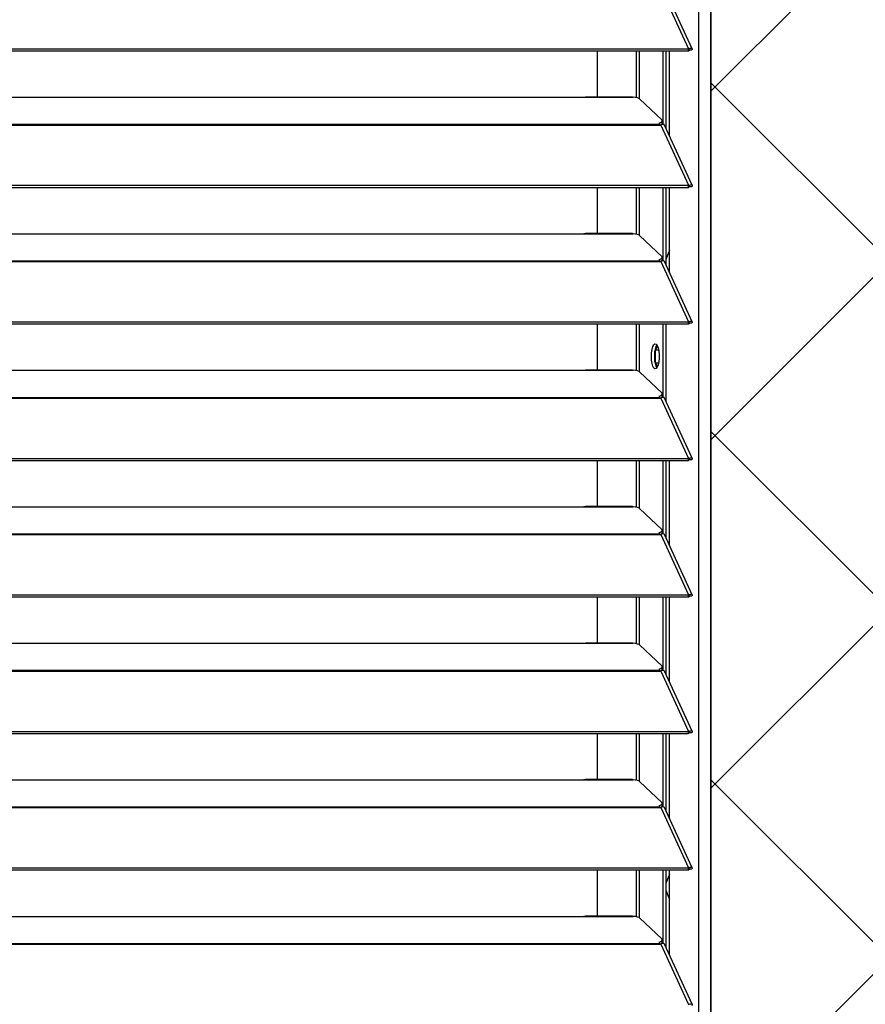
# Model space of a CAD drawing. Header units: millimetres. Extents: x 0 to 39025, y -31299 to 8400.
# Tile 123 of 256: x 16349 to 16622, y -24649 to -24332. Entities that reach past the tile are written whole.
import ezdxf

# ---------------------------------------------------------------- set-up
doc = ezdxf.new("R2010")
doc.units = ezdxf.units.MM
for name, color, linetype in [('ODMIKI funkcionalni', 253, 'Continuous'), ('ODMIKI varnostni', 252, 'Continuous'), ('SREDNJICE_IN_TOCKE', 252, 'Continuous')]:
    doc.layers.add(name, color=color, linetype=linetype)

# ---------------------------------------------------------------- blocks, each defined once
blk = doc.blocks.new('*U59')
at = {"lineweight": 25}
for points in [[(1146.1, 17.6), (1146.1, 17.6), (1146.1, 1243.27), (1146.1, 1243.27)], [(1150, 17.6), (1150, 17.6), (1150, 1242.58), (1150, 1242.58)], [(1133.89, 964.28), (1133.89, 964.28), (1142.81, 944.85), (1142.81, 944.85)], [(1143.96, 944.87), (1143.96, 944.87), (1135.06, 964.26), (1135.06, 964.26)], [(7.21, 944.85), (7.21, 944.85), (1142.79, 944.85), (1142.79, 944.85)], [(7.21, 944.2), (7.21, 944.2), (1142.79, 944.2), (1142.79, 944.2)], [(1113.49, 929.32), (1113.49, 929.32), (1113.49, 944.2), (1113.49, 944.2)], [(1126.04, 929.08), (1126.04, 929.08), (1126.04, 944.2), (1126.04, 944.2)], [(1126.99, 928.73), (1126.99, 928.73), (1126.99, 944.2), (1126.99, 944.2)], [(1134.67, 920.51), (1134.67, 920.51), (1134.67, 944.2), (1134.67, 944.2)], [(1135.61, 919.08), (1135.61, 919.08), (1135.61, 944.2), (1135.61, 944.2)], [(1136.71, 916.69), (1136.71, 916.69), (1136.71, 944.2), (1136.71, 944.2)], [(1142.81, 944.85), (1142.81, 944.85), (1142.79, 944.85), (1142.79, 944.85)], [(1142.79, 944.2), (1142.79, 944.2), (1142.79, 944.85), (1142.79, 944.85)], [(1142.81, 944.2), (1142.81, 944.2), (1142.79, 944.2), (1142.79, 944.2)], [(1142.81, 944.2), (1142.81, 944.2), (1142.81, 944.85), (1142.81, 944.85)], [(1143.19, 944.51), (1143.19, 944.51), (1143.13, 944.48), (1143.13, 944.48)], [(1143.13, 944.48), (1143.13, 944.48), (1143.89, 944.48), (1143.89, 944.48)], [(840, 929.24), (840, 929.24), (1108, 929.24), (1108, 929.24)], [(1108, 929.24), (1108, 929.24), (1125, 929.24), (1125, 929.24)], [(1124.76, 929.32), (1124.76, 929.32), (1109.66, 929.32), (1109.66, 929.32)], [(1127.16, 928.62), (1127.16, 928.62), (1134.16, 921.93), (1134.16, 921.93)], [(16.21, 920.53), (16.21, 920.53), (1133.33, 920.53), (1133.33, 920.53)], [(16.21, 920.31), (16.21, 920.31), (1133.33, 920.31), (1133.33, 920.31)], [(1133.33, 920.96), (1133.33, 920.96), (1133.33, 920.53), (1133.33, 920.53)], [(1133.33, 920.31), (1133.33, 920.31), (1133.89, 920.31), (1133.89, 920.31)], [(1133.81, 920.31), (1133.81, 920.31), (1133.77, 920.35), (1133.77, 920.35)], [(1133.89, 920.31), (1133.89, 920.31), (1142.81, 900.89), (1142.81, 900.89)], [(1133.89, 920.31), (1133.89, 920.31), (1133.89, 920.31), (1133.89, 920.31)], [(1133.89, 920.31), (1133.89, 920.31), (1133.89, 920.31), (1133.89, 920.31)], [(1134.39, 920.48), (1134.39, 920.48), (1134.22, 920.66), (1134.22, 920.66)], [(1134.3, 920.88), (1134.3, 920.88), (1134.3, 921.65), (1134.3, 921.65)], [(1143.96, 900.9), (1143.96, 900.9), (1135.06, 920.3), (1135.06, 920.3)], [(7.21, 900.88), (7.21, 900.88), (1142.79, 900.88), (1142.79, 900.88)], [(1142.81, 900.89), (1142.81, 900.89), (1142.79, 900.88), (1142.79, 900.88)], [(1142.79, 900.23), (1142.79, 900.23), (1142.79, 900.88), (1142.79, 900.88)], [(1142.81, 900.23), (1142.81, 900.23), (1142.81, 900.89), (1142.81, 900.89)], [(7.21, 900.23), (7.21, 900.23), (1142.79, 900.23), (1142.79, 900.23)], [(1113.49, 885.34), (1113.49, 885.34), (1113.49, 900.23), (1113.49, 900.23)], [(1126.04, 885.11), (1126.04, 885.11), (1126.04, 900.23), (1126.04, 900.23)], [(1126.99, 884.76), (1126.99, 884.76), (1126.99, 900.23), (1126.99, 900.23)], [(1134.67, 876.53), (1134.67, 876.53), (1134.67, 900.23), (1134.67, 900.23)], [(1135.61, 875.1), (1135.61, 875.1), (1135.61, 900.23), (1135.61, 900.23)], [(1136.71, 872.72), (1136.71, 872.72), (1136.71, 900.23), (1136.71, 900.23)], [(1142.81, 900.23), (1142.81, 900.23), (1142.79, 900.23), (1142.79, 900.23)], [(1143.19, 900.54), (1143.19, 900.54), (1143.13, 900.52), (1143.13, 900.52)], [(1143.13, 900.52), (1143.13, 900.52), (1143.89, 900.51), (1143.89, 900.51)], [(840, 885.26), (840, 885.26), (1108, 885.26), (1108, 885.26)], [(1108, 885.26), (1108, 885.26), (1125, 885.26), (1125, 885.26)], [(1124.76, 885.34), (1124.76, 885.34), (1109.66, 885.34), (1109.66, 885.34)], [(1127.16, 884.65), (1127.16, 884.65), (1134.16, 877.96), (1134.16, 877.96)], [(16.21, 876.55), (16.21, 876.55), (1133.33, 876.55), (1133.33, 876.55)], [(16.21, 876.33), (16.21, 876.33), (1133.33, 876.33), (1133.33, 876.33)], [(1133.33, 876.99), (1133.33, 876.99), (1133.33, 876.55), (1133.33, 876.55)], [(1133.33, 876.33), (1133.33, 876.33), (1133.89, 876.33), (1133.89, 876.33)], [(1133.81, 876.33), (1133.81, 876.33), (1133.77, 876.38), (1133.77, 876.38)], [(1133.89, 876.33), (1133.89, 876.33), (1142.81, 856.91), (1142.81, 856.91)], [(1133.89, 876.33), (1133.89, 876.33), (1133.89, 876.33), (1133.89, 876.33)], [(1133.89, 876.33), (1133.89, 876.33), (1133.89, 876.33), (1133.89, 876.33)], [(1134.39, 876.5), (1134.39, 876.5), (1134.22, 876.68), (1134.22, 876.68)], [(1134.3, 876.91), (1134.3, 876.91), (1134.3, 877.67), (1134.3, 877.67)], [(1143.96, 856.93), (1143.96, 856.93), (1135.06, 876.32), (1135.06, 876.32)], [(7.21, 856.9), (7.21, 856.9), (1142.79, 856.9), (1142.79, 856.9)], [(1142.81, 856.91), (1142.81, 856.91), (1142.79, 856.9), (1142.79, 856.9)], [(1142.79, 856.25), (1142.79, 856.25), (1142.79, 856.9), (1142.79, 856.9)], [(1142.81, 856.25), (1142.81, 856.25), (1142.81, 856.91), (1142.81, 856.91)], [(1143.19, 856.56), (1143.19, 856.56), (1143.13, 856.54), (1143.13, 856.54)], [(1143.13, 856.54), (1143.13, 856.54), (1143.89, 856.53), (1143.89, 856.53)], [(7.21, 856.25), (7.21, 856.25), (1142.79, 856.25), (1142.79, 856.25)], [(1113.49, 841.37), (1113.49, 841.37), (1113.49, 856.25), (1113.49, 856.25)], [(1126.04, 841.14), (1126.04, 841.14), (1126.04, 856.25), (1126.04, 856.25)], [(1126.99, 840.78), (1126.99, 840.78), (1126.99, 856.25), (1126.99, 856.25)], [(1134.67, 832.56), (1134.67, 832.56), (1134.67, 856.25), (1134.67, 856.25)], [(1135.61, 831.13), (1135.61, 831.13), (1135.61, 856.25), (1135.61, 856.25)], [(1142.81, 856.25), (1142.81, 856.25), (1142.79, 856.25), (1142.79, 856.25)], [(1131.92, 843.97), (1131.92, 843.97), (1131.92, 847.57), (1131.92, 847.57)], [(1132.2, 847.86), (1132.2, 847.86), (1132.81, 849.01), (1132.81, 849.01)], [(1132.2, 843.68), (1132.2, 843.68), (1132.2, 847.86), (1132.2, 847.86)], [(1132.2, 847.86), (1132.2, 847.86), (1133.13, 847.86), (1133.13, 847.86)], [(840, 841.29), (840, 841.29), (1108, 841.29), (1108, 841.29)], [(1108, 841.29), (1108, 841.29), (1125, 841.29), (1125, 841.29)], [(1124.76, 841.37), (1124.76, 841.37), (1109.66, 841.37), (1109.66, 841.37)], [(1127.16, 840.67), (1127.16, 840.67), (1134.16, 833.99), (1134.16, 833.99)], [(1132.81, 842.54), (1132.81, 842.54), (1132.2, 843.68), (1132.2, 843.68)], [(1132.2, 843.68), (1132.2, 843.68), (1133.13, 843.68), (1133.13, 843.68)], [(16.21, 832.58), (16.21, 832.58), (1133.33, 832.58), (1133.33, 832.58)], [(16.21, 832.36), (16.21, 832.36), (1133.33, 832.36), (1133.33, 832.36)], [(1133.33, 833.01), (1133.33, 833.01), (1133.33, 832.58), (1133.33, 832.58)], [(1133.33, 832.36), (1133.33, 832.36), (1133.89, 832.36), (1133.89, 832.36)], [(1133.81, 832.36), (1133.81, 832.36), (1133.77, 832.4), (1133.77, 832.4)], [(1133.89, 832.37), (1133.89, 832.37), (1133.89, 832.36), (1133.89, 832.36)], [(1133.89, 832.36), (1133.89, 832.36), (1133.89, 832.37), (1133.89, 832.37)], [(1133.89, 832.36), (1133.89, 832.36), (1142.81, 812.93), (1142.81, 812.93)], [(1134.39, 832.53), (1134.39, 832.53), (1134.22, 832.71), (1134.22, 832.71)], [(1134.3, 832.93), (1134.3, 832.93), (1134.3, 833.7), (1134.3, 833.7)], [(1143.96, 812.96), (1143.96, 812.96), (1135.06, 832.34), (1135.06, 832.34)], [(7.21, 812.93), (7.21, 812.93), (1142.79, 812.93), (1142.79, 812.93)], [(7.21, 812.28), (7.21, 812.28), (1142.79, 812.28), (1142.79, 812.28)], [(1113.49, 797.4), (1113.49, 797.4), (1113.49, 812.28), (1113.49, 812.28)], [(1126.04, 797.16), (1126.04, 797.16), (1126.04, 812.28), (1126.04, 812.28)], [(1126.99, 796.81), (1126.99, 796.81), (1126.99, 812.28), (1126.99, 812.28)], [(1134.67, 788.59), (1134.67, 788.59), (1134.67, 812.28), (1134.67, 812.28)], [(1135.61, 787.16), (1135.61, 787.16), (1135.61, 812.28), (1135.61, 812.28)], [(1136.71, 784.77), (1136.71, 784.77), (1136.71, 812.28), (1136.71, 812.28)], [(1142.81, 812.93), (1142.81, 812.93), (1142.79, 812.93), (1142.79, 812.93)], [(1142.79, 812.28), (1142.79, 812.28), (1142.79, 812.93), (1142.79, 812.93)], [(1142.81, 812.28), (1142.81, 812.28), (1142.79, 812.28), (1142.79, 812.28)], [(1142.81, 812.28), (1142.81, 812.28), (1142.81, 812.93), (1142.81, 812.93)], [(1143.19, 812.59), (1143.19, 812.59), (1143.13, 812.57), (1143.13, 812.57)], [(1143.13, 812.57), (1143.13, 812.57), (1143.89, 812.56), (1143.89, 812.56)], [(840, 797.32), (840, 797.32), (1108, 797.32), (1108, 797.32)], [(1108, 797.32), (1108, 797.32), (1125, 797.32), (1125, 797.32)], [(1124.76, 797.4), (1124.76, 797.4), (1109.66, 797.4), (1109.66, 797.4)], [(1127.16, 796.7), (1127.16, 796.7), (1134.16, 790.01), (1134.16, 790.01)], [(16.21, 788.61), (16.21, 788.61), (1133.33, 788.61), (1133.33, 788.61)], [(16.21, 788.38), (16.21, 788.38), (1133.33, 788.38), (1133.33, 788.38)], [(1133.33, 789.04), (1133.33, 789.04), (1133.33, 788.61), (1133.33, 788.61)], [(1133.33, 788.38), (1133.33, 788.38), (1133.89, 788.38), (1133.89, 788.38)], [(1133.81, 788.38), (1133.81, 788.38), (1133.77, 788.43), (1133.77, 788.43)], [(1133.89, 788.39), (1133.89, 788.39), (1133.89, 788.38), (1133.89, 788.38)], [(1133.89, 788.38), (1133.89, 788.38), (1133.89, 788.39), (1133.89, 788.39)], [(1133.89, 788.38), (1133.89, 788.38), (1142.81, 768.96), (1142.81, 768.96)], [(1134.39, 788.56), (1134.39, 788.56), (1134.22, 788.73), (1134.22, 788.73)], [(1134.3, 788.96), (1134.3, 788.96), (1134.3, 789.72), (1134.3, 789.72)], [(1143.96, 768.98), (1143.96, 768.98), (1135.06, 788.37), (1135.06, 788.37)], [(7.21, 768.96), (7.21, 768.96), (1142.79, 768.96), (1142.79, 768.96)], [(7.21, 768.31), (7.21, 768.31), (1142.79, 768.31), (1142.79, 768.31)], [(1113.49, 753.42), (1113.49, 753.42), (1113.49, 768.31), (1113.49, 768.31)], [(1126.04, 753.19), (1126.04, 753.19), (1126.04, 768.31), (1126.04, 768.31)], [(1126.99, 752.84), (1126.99, 752.84), (1126.99, 768.31), (1126.99, 768.31)], [(1134.67, 744.61), (1134.67, 744.61), (1134.67, 768.31), (1134.67, 768.31)], [(1135.61, 743.18), (1135.61, 743.18), (1135.61, 768.31), (1135.61, 768.31)], [(1136.71, 740.79), (1136.71, 740.79), (1136.71, 768.31), (1136.71, 768.31)], [(1142.81, 768.96), (1142.81, 768.96), (1142.79, 768.96), (1142.79, 768.96)], [(1142.79, 768.31), (1142.79, 768.31), (1142.79, 768.96), (1142.79, 768.96)], [(1142.81, 768.31), (1142.81, 768.31), (1142.79, 768.31), (1142.79, 768.31)], [(1142.81, 768.31), (1142.81, 768.31), (1142.81, 768.96), (1142.81, 768.96)], [(1143.19, 768.61), (1143.19, 768.61), (1143.13, 768.59), (1143.13, 768.59)], [(1143.13, 768.59), (1143.13, 768.59), (1143.89, 768.59), (1143.89, 768.59)], [(840, 753.34), (840, 753.34), (1108, 753.34), (1108, 753.34)], [(1108, 753.34), (1108, 753.34), (1125, 753.34), (1125, 753.34)], [(1124.76, 753.42), (1124.76, 753.42), (1109.66, 753.42), (1109.66, 753.42)], [(1127.16, 752.73), (1127.16, 752.73), (1134.16, 746.04), (1134.16, 746.04)], [(1134.3, 744.99), (1134.3, 744.99), (1134.3, 745.75), (1134.3, 745.75)], [(16.21, 744.64), (16.21, 744.64), (1133.33, 744.64), (1133.33, 744.64)], [(16.21, 744.42), (16.21, 744.42), (1133.33, 744.42), (1133.33, 744.42)], [(1133.33, 745.07), (1133.33, 745.07), (1133.33, 744.64), (1133.33, 744.64)], [(1133.33, 744.42), (1133.33, 744.42), (1133.89, 744.42), (1133.89, 744.42)], [(1133.81, 744.42), (1133.81, 744.42), (1133.77, 744.46), (1133.77, 744.46)], [(1133.89, 744.42), (1133.89, 744.42), (1142.81, 724.98), (1142.81, 724.98)], [(1133.89, 744.42), (1133.89, 744.42), (1133.89, 744.42), (1133.89, 744.42)], [(1133.89, 744.42), (1133.89, 744.42), (1133.89, 744.42), (1133.89, 744.42)], [(1134.39, 744.59), (1134.39, 744.59), (1134.22, 744.76), (1134.22, 744.76)], [(1143.96, 725.01), (1143.96, 725.01), (1135.06, 744.39), (1135.06, 744.39)], [(7.21, 724.98), (7.21, 724.98), (1142.79, 724.98), (1142.79, 724.98)], [(7.21, 724.33), (7.21, 724.33), (1142.79, 724.33), (1142.79, 724.33)], [(1113.49, 709.45), (1113.49, 709.45), (1113.49, 724.33), (1113.49, 724.33)], [(1126.04, 709.21), (1126.04, 709.21), (1126.04, 724.33), (1126.04, 724.33)], [(1126.99, 708.87), (1126.99, 708.87), (1126.99, 724.33), (1126.99, 724.33)], [(1134.67, 700.64), (1134.67, 700.64), (1134.67, 724.33), (1134.67, 724.33)], [(1135.61, 699.21), (1135.61, 699.21), (1135.61, 724.33), (1135.61, 724.33)], [(1136.71, 696.82), (1136.71, 696.82), (1136.71, 724.33), (1136.71, 724.33)], [(1142.81, 724.98), (1142.81, 724.98), (1142.79, 724.98), (1142.79, 724.98)], [(1142.79, 724.33), (1142.79, 724.33), (1142.79, 724.98), (1142.79, 724.98)], [(1142.81, 724.33), (1142.81, 724.33), (1142.79, 724.33), (1142.79, 724.33)], [(1142.81, 724.33), (1142.81, 724.33), (1142.81, 724.98), (1142.81, 724.98)], [(1143.19, 724.64), (1143.19, 724.64), (1143.13, 724.62), (1143.13, 724.62)], [(1143.13, 724.62), (1143.13, 724.62), (1143.89, 724.62), (1143.89, 724.62)], [(840, 709.37), (840, 709.37), (1108, 709.37), (1108, 709.37)], [(1108, 709.37), (1108, 709.37), (1125, 709.37), (1125, 709.37)], [(1124.76, 709.45), (1124.76, 709.45), (1109.66, 709.45), (1109.66, 709.45)], [(1127.16, 708.75), (1127.16, 708.75), (1134.16, 702.06), (1134.16, 702.06)], [(1133.33, 701.09), (1133.33, 701.09), (1133.33, 700.66), (1133.33, 700.66)], [(1134.3, 701.01), (1134.3, 701.01), (1134.3, 701.78), (1134.3, 701.78)], [(16.21, 700.66), (16.21, 700.66), (1133.33, 700.66), (1133.33, 700.66)], [(16.21, 700.44), (16.21, 700.44), (1133.33, 700.44), (1133.33, 700.44)], [(1133.33, 700.44), (1133.33, 700.44), (1133.89, 700.44), (1133.89, 700.44)], [(1133.81, 700.44), (1133.81, 700.44), (1133.77, 700.48), (1133.77, 700.48)], [(1133.89, 700.44), (1133.89, 700.44), (1142.81, 681.02), (1142.81, 681.02)], [(1133.89, 700.44), (1133.89, 700.44), (1133.89, 700.44), (1133.89, 700.44)], [(1133.89, 700.44), (1133.89, 700.44), (1133.89, 700.44), (1133.89, 700.44)], [(1134.39, 700.61), (1134.39, 700.61), (1134.22, 700.79), (1134.22, 700.79)], [(1143.96, 681.04), (1143.96, 681.04), (1135.06, 700.43), (1135.06, 700.43)], [(7.21, 681.01), (7.21, 681.01), (1142.79, 681.01), (1142.79, 681.01)], [(7.21, 680.36), (7.21, 680.36), (1142.79, 680.36), (1142.79, 680.36)], [(1113.49, 665.48), (1113.49, 665.48), (1113.49, 680.36), (1113.49, 680.36)], [(1126.04, 665.24), (1126.04, 665.24), (1126.04, 680.36), (1126.04, 680.36)], [(1126.99, 664.89), (1126.99, 664.89), (1126.99, 680.36), (1126.99, 680.36)], [(1134.67, 656.66), (1134.67, 656.66), (1134.67, 680.36), (1134.67, 680.36)], [(1135.61, 655.24), (1135.61, 655.24), (1135.61, 680.36), (1135.61, 680.36)], [(1136.71, 652.85), (1136.71, 652.85), (1136.71, 680.36), (1136.71, 680.36)], [(1142.81, 681.02), (1142.81, 681.02), (1142.79, 681.01), (1142.79, 681.01)], [(1142.79, 680.36), (1142.79, 680.36), (1142.79, 681.01), (1142.79, 681.01)], [(1142.81, 680.36), (1142.81, 680.36), (1142.79, 680.36), (1142.79, 680.36)], [(1142.81, 680.36), (1142.81, 680.36), (1142.81, 681.02), (1142.81, 681.02)], [(1143.19, 680.67), (1143.19, 680.67), (1143.13, 680.65), (1143.13, 680.65)], [(1143.13, 680.65), (1143.13, 680.65), (1143.89, 680.64), (1143.89, 680.64)], [(840, 665.39), (840, 665.39), (1108, 665.39), (1108, 665.39)], [(1108, 665.39), (1108, 665.39), (1125, 665.39), (1125, 665.39)], [(1124.76, 665.48), (1124.76, 665.48), (1109.66, 665.48), (1109.66, 665.48)], [(1127.16, 664.78), (1127.16, 664.78), (1134.16, 658.09), (1134.16, 658.09)], [(16.21, 656.68), (16.21, 656.68), (1133.33, 656.68), (1133.33, 656.68)], [(1133.33, 657.12), (1133.33, 657.12), (1133.33, 656.68), (1133.33, 656.68)], [(1134.39, 656.64), (1134.39, 656.64), (1134.22, 656.81), (1134.22, 656.81)], [(1134.3, 657.04), (1134.3, 657.04), (1134.3, 657.81), (1134.3, 657.81)], [(16.21, 656.46), (16.21, 656.46), (1133.33, 656.46), (1133.33, 656.46)], [(1133.33, 656.46), (1133.33, 656.46), (1133.89, 656.46), (1133.89, 656.46)], [(1133.81, 656.46), (1133.81, 656.46), (1133.77, 656.51), (1133.77, 656.51)], [(1133.89, 656.46), (1133.89, 656.46), (1142.81, 637.04), (1142.81, 637.04)], [(1133.89, 656.46), (1133.89, 656.46), (1133.89, 656.46), (1133.89, 656.46)], [(1133.89, 656.46), (1133.89, 656.46), (1133.89, 656.46), (1133.89, 656.46)], [(1143.96, 637.06), (1143.96, 637.06), (1135.06, 656.45), (1135.06, 656.45)]]:
    blk.add_open_spline(points, degree=3, dxfattribs=at)
for points, knots in [([(1142.81, 944.85), (1142.81, 944.85), (1143.3, 945.06), (1143.3, 945.06), (1143.3, 945.06), (1143.71, 945.07), (1143.71, 945.07), (1143.71, 945.07), (1143.95, 944.9), (1143.95, 944.9), (1143.95, 944.9), (1143.97, 944.63), (1143.97, 944.63), (1143.97, 944.63), (1143.89, 944.48), (1143.89, 944.48)], [0, 0, 0, 0, 1, 1, 1, 2, 2, 2, 3, 3, 3, 4, 4, 4, 5, 5, 5, 5]), ([(1142.81, 944.2), (1142.81, 944.2), (1143.06, 944.46), (1143.06, 944.46), (1143.06, 944.46), (1143.22, 944.54), (1143.22, 944.54), (1143.22, 944.54), (1143.21, 944.53), (1143.21, 944.53)], [0, 0, 0, 0, 1, 1, 1, 2, 2, 2, 3, 3, 3, 3]), ([(1108, 929.24), (1108, 929.24), (1109.12, 929.29), (1109.12, 929.29), (1109.12, 929.29), (1109.66, 929.29), (1109.66, 929.29)], [0, 0, 0, 0, 1, 1, 1, 2, 2, 2, 2]), ([(1124.76, 929.29), (1124.76, 929.29), (1124.88, 929.29), (1124.88, 929.29), (1124.88, 929.29), (1124.96, 929.27), (1124.96, 929.27), (1124.96, 929.27), (1125, 929.24), (1125, 929.24)], [0, 0, 0, 0, 1, 1, 1, 2, 2, 2, 3, 3, 3, 3]), ([(1127.16, 928.62), (1127.16, 928.62), (1126.84, 928.83), (1126.84, 928.83), (1126.84, 928.83), (1126.34, 929.02), (1126.34, 929.02), (1126.34, 929.02), (1125.71, 929.15), (1125.71, 929.15), (1125.71, 929.15), (1125, 929.24), (1125, 929.24)], [0, 0, 0, 0, 1, 1, 1, 2, 2, 2, 3, 3, 3, 4, 4, 4, 4]), ([(1133.33, 920.96), (1133.33, 920.96), (1133.63, 921.05), (1133.63, 921.05), (1133.63, 921.05), (1133.88, 921.17), (1133.88, 921.17), (1133.88, 921.17), (1134.07, 921.29), (1134.07, 921.29), (1134.07, 921.29), (1134.21, 921.41), (1134.21, 921.41), (1134.21, 921.41), (1134.29, 921.54), (1134.29, 921.54), (1134.29, 921.54), (1134.3, 921.67), (1134.3, 921.67), (1134.3, 921.67), (1134.26, 921.81), (1134.26, 921.81), (1134.26, 921.81), (1134.16, 921.93), (1134.16, 921.93)], [0, 0, 0, 0, 1, 1, 1, 2, 2, 2, 3, 3, 3, 4, 4, 4, 5, 5, 5, 6, 6, 6, 7, 7, 7, 8, 8, 8, 8]), ([(1133.33, 920.53), (1133.33, 920.53), (1133.33, 920.51), (1133.33, 920.51), (1133.33, 920.51), (1133.33, 920.49), (1133.33, 920.49), (1133.33, 920.49), (1133.33, 920.46), (1133.33, 920.46), (1133.33, 920.46), (1133.33, 920.44), (1133.33, 920.44), (1133.33, 920.44), (1133.33, 920.41), (1133.33, 920.41), (1133.33, 920.41), (1133.33, 920.37), (1133.33, 920.37), (1133.33, 920.37), (1133.33, 920.34), (1133.33, 920.34), (1133.33, 920.34), (1133.33, 920.31), (1133.33, 920.31)], [0, 0, 0, 0, 1, 1, 1, 2, 2, 2, 3, 3, 3, 4, 4, 4, 5, 5, 5, 6, 6, 6, 7, 7, 7, 8, 8, 8, 8]), ([(1134.3, 920.88), (1134.3, 920.88), (1134.29, 920.78), (1134.29, 920.78), (1134.29, 920.78), (1134.21, 920.64), (1134.21, 920.64), (1134.21, 920.64), (1134.07, 920.52), (1134.07, 920.52), (1134.07, 920.52), (1133.88, 920.4), (1133.88, 920.4), (1133.88, 920.4), (1133.67, 920.31), (1133.67, 920.31)], [0, 0, 0, 0, 1, 1, 1, 2, 2, 2, 3, 3, 3, 4, 4, 4, 5, 5, 5, 5]), ([(1135.04, 920.28), (1135.04, 920.28), (1134.95, 920.42), (1134.95, 920.42), (1134.95, 920.42), (1134.62, 920.52), (1134.62, 920.52), (1134.62, 920.52), (1134.17, 920.44), (1134.17, 920.44), (1134.17, 920.44), (1133.89, 920.31), (1133.89, 920.31)], [0, 0, 0, 0, 1, 1, 1, 2, 2, 2, 3, 3, 3, 4, 4, 4, 4]), ([(1142.81, 900.89), (1142.81, 900.89), (1143.3, 901.08), (1143.3, 901.08), (1143.3, 901.08), (1143.71, 901.09), (1143.71, 901.09), (1143.71, 901.09), (1143.95, 900.93), (1143.95, 900.93), (1143.95, 900.93), (1143.97, 900.66), (1143.97, 900.66), (1143.97, 900.66), (1143.89, 900.51), (1143.89, 900.51)], [0, 0, 0, 0, 1, 1, 1, 2, 2, 2, 3, 3, 3, 4, 4, 4, 5, 5, 5, 5]), ([(1142.81, 900.23), (1142.81, 900.23), (1143.06, 900.48), (1143.06, 900.48), (1143.06, 900.48), (1143.22, 900.57), (1143.22, 900.57), (1143.22, 900.57), (1143.21, 900.56), (1143.21, 900.56)], [0, 0, 0, 0, 1, 1, 1, 2, 2, 2, 3, 3, 3, 3]), ([(1108, 885.26), (1108, 885.26), (1109.12, 885.32), (1109.12, 885.32), (1109.12, 885.32), (1109.66, 885.32), (1109.66, 885.32)], [0, 0, 0, 0, 1, 1, 1, 2, 2, 2, 2]), ([(1124.76, 885.32), (1124.76, 885.32), (1124.88, 885.33), (1124.88, 885.33), (1124.88, 885.33), (1124.96, 885.29), (1124.96, 885.29), (1124.96, 885.29), (1125, 885.26), (1125, 885.26)], [0, 0, 0, 0, 1, 1, 1, 2, 2, 2, 3, 3, 3, 3]), ([(1127.16, 884.65), (1127.16, 884.65), (1126.84, 884.86), (1126.84, 884.86), (1126.84, 884.86), (1126.34, 885.04), (1126.34, 885.04), (1126.34, 885.04), (1125.71, 885.18), (1125.71, 885.18), (1125.71, 885.18), (1125, 885.26), (1125, 885.26)], [0, 0, 0, 0, 1, 1, 1, 2, 2, 2, 3, 3, 3, 4, 4, 4, 4]), ([(1136.71, 879.87), (1136.71, 879.87), (1136.19, 878.97), (1136.19, 878.97), (1136.19, 878.97), (1135.68, 877.48), (1135.68, 877.48), (1135.68, 877.48), (1135.61, 877.19), (1135.61, 877.19)], [0, 0, 0, 0, 1, 1, 1, 2, 2, 2, 3, 3, 3, 3]), ([(1133.33, 876.99), (1133.33, 876.99), (1133.63, 877.09), (1133.63, 877.09), (1133.63, 877.09), (1133.88, 877.19), (1133.88, 877.19), (1133.88, 877.19), (1134.07, 877.31), (1134.07, 877.31), (1134.07, 877.31), (1134.21, 877.43), (1134.21, 877.43), (1134.21, 877.43), (1134.29, 877.57), (1134.29, 877.57), (1134.29, 877.57), (1134.3, 877.7), (1134.3, 877.7), (1134.3, 877.7), (1134.26, 877.83), (1134.26, 877.83), (1134.26, 877.83), (1134.16, 877.96), (1134.16, 877.96)], [0, 0, 0, 0, 1, 1, 1, 2, 2, 2, 3, 3, 3, 4, 4, 4, 5, 5, 5, 6, 6, 6, 7, 7, 7, 8, 8, 8, 8]), ([(1133.33, 876.55), (1133.33, 876.55), (1133.33, 876.53), (1133.33, 876.53), (1133.33, 876.53), (1133.33, 876.51), (1133.33, 876.51), (1133.33, 876.51), (1133.33, 876.49), (1133.33, 876.49), (1133.33, 876.49), (1133.33, 876.46), (1133.33, 876.46), (1133.33, 876.46), (1133.33, 876.43), (1133.33, 876.43), (1133.33, 876.43), (1133.33, 876.41), (1133.33, 876.41), (1133.33, 876.41), (1133.33, 876.37), (1133.33, 876.37), (1133.33, 876.37), (1133.33, 876.33), (1133.33, 876.33)], [0, 0, 0, 0, 1, 1, 1, 2, 2, 2, 3, 3, 3, 4, 4, 4, 5, 5, 5, 6, 6, 6, 7, 7, 7, 8, 8, 8, 8]), ([(1134.3, 876.91), (1134.3, 876.91), (1134.29, 876.8), (1134.29, 876.8), (1134.29, 876.8), (1134.21, 876.67), (1134.21, 876.67), (1134.21, 876.67), (1134.07, 876.55), (1134.07, 876.55), (1134.07, 876.55), (1133.88, 876.43), (1133.88, 876.43), (1133.88, 876.43), (1133.67, 876.33), (1133.67, 876.33)], [0, 0, 0, 0, 1, 1, 1, 2, 2, 2, 3, 3, 3, 4, 4, 4, 5, 5, 5, 5]), ([(1135.04, 876.31), (1135.04, 876.31), (1134.95, 876.45), (1134.95, 876.45), (1134.95, 876.45), (1134.62, 876.55), (1134.62, 876.55), (1134.62, 876.55), (1134.17, 876.47), (1134.17, 876.47), (1134.17, 876.47), (1133.89, 876.33), (1133.89, 876.33)], [0, 0, 0, 0, 1, 1, 1, 2, 2, 2, 3, 3, 3, 4, 4, 4, 4]), ([(1142.81, 856.91), (1142.81, 856.91), (1143.3, 857.11), (1143.3, 857.11), (1143.3, 857.11), (1143.71, 857.12), (1143.71, 857.12), (1143.71, 857.12), (1143.95, 856.95), (1143.95, 856.95), (1143.95, 856.95), (1143.97, 856.68), (1143.97, 856.68), (1143.97, 856.68), (1143.89, 856.53), (1143.89, 856.53)], [0, 0, 0, 0, 1, 1, 1, 2, 2, 2, 3, 3, 3, 4, 4, 4, 5, 5, 5, 5]), ([(1142.81, 856.25), (1142.81, 856.25), (1143.06, 856.51), (1143.06, 856.51), (1143.06, 856.51), (1143.22, 856.59), (1143.22, 856.59), (1143.22, 856.59), (1143.21, 856.58), (1143.21, 856.58)], [0, 0, 0, 0, 1, 1, 1, 2, 2, 2, 3, 3, 3, 3]), ([(1130.84, 845.77), (1130.84, 845.77), (1130.89, 844.58), (1130.89, 844.58), (1130.89, 844.58), (1131.06, 843.51), (1131.06, 843.51), (1131.06, 843.51), (1131.31, 842.63), (1131.31, 842.63), (1131.31, 842.63), (1131.63, 842.02), (1131.63, 842.02), (1131.63, 842.02), (1131.99, 841.76), (1131.99, 841.76), (1131.99, 841.76), (1132.35, 841.85), (1132.35, 841.85), (1132.35, 841.85), (1132.69, 842.29), (1132.69, 842.29), (1132.69, 842.29), (1132.98, 843.04), (1132.98, 843.04), (1132.98, 843.04), (1133.19, 844.02), (1133.19, 844.02), (1133.19, 844.02), (1133.3, 845.17), (1133.3, 845.17), (1133.3, 845.17), (1133.3, 846.37), (1133.3, 846.37), (1133.3, 846.37), (1133.19, 847.51), (1133.19, 847.51), (1133.19, 847.51), (1132.98, 848.51), (1132.98, 848.51), (1132.98, 848.51), (1132.69, 849.25), (1132.69, 849.25), (1132.69, 849.25), (1132.35, 849.69), (1132.35, 849.69), (1132.35, 849.69), (1131.99, 849.78), (1131.99, 849.78), (1131.99, 849.78), (1131.63, 849.51), (1131.63, 849.51), (1131.63, 849.51), (1131.31, 848.91), (1131.31, 848.91), (1131.31, 848.91), (1131.06, 848.03), (1131.06, 848.03), (1131.06, 848.03), (1130.89, 846.95), (1130.89, 846.95), (1130.89, 846.95), (1130.84, 845.77), (1130.84, 845.77)], [0, 0, 0, 0, 1, 1, 1, 2, 2, 2, 3, 3, 3, 4, 4, 4, 5, 5, 5, 6, 6, 6, 7, 7, 7, 8, 8, 8, 9, 9, 9, 10, 10, 10, 11, 11, 11, 12, 12, 12, 13, 13, 13, 14, 14, 14, 15, 15, 15, 16, 16, 16, 17, 17, 17, 18, 18, 18, 19, 19, 19, 20, 20, 20, 21, 21, 21, 21]), ([(1132.55, 849.48), (1132.55, 849.48), (1132.26, 848.91), (1132.26, 848.91), (1132.26, 848.91), (1132.01, 848.03), (1132.01, 848.03), (1132.01, 848.03), (1131.85, 846.95), (1131.85, 846.95), (1131.85, 846.95), (1131.79, 845.77), (1131.79, 845.77)], [0, 0, 0, 0, 1, 1, 1, 2, 2, 2, 3, 3, 3, 4, 4, 4, 4]), ([(1131.79, 845.77), (1131.79, 845.77), (1131.85, 844.58), (1131.85, 844.58), (1131.85, 844.58), (1132.01, 843.51), (1132.01, 843.51), (1132.01, 843.51), (1132.26, 842.63), (1132.26, 842.63), (1132.26, 842.63), (1132.55, 842.06), (1132.55, 842.06)], [0, 0, 0, 0, 1, 1, 1, 2, 2, 2, 3, 3, 3, 4, 4, 4, 4]), ([(1108, 841.29), (1108, 841.29), (1109.12, 841.34), (1109.12, 841.34), (1109.12, 841.34), (1109.66, 841.34), (1109.66, 841.34)], [0, 0, 0, 0, 1, 1, 1, 2, 2, 2, 2]), ([(1124.76, 841.34), (1124.76, 841.34), (1124.88, 841.35), (1124.88, 841.35), (1124.88, 841.35), (1124.96, 841.32), (1124.96, 841.32), (1124.96, 841.32), (1125, 841.29), (1125, 841.29)], [0, 0, 0, 0, 1, 1, 1, 2, 2, 2, 3, 3, 3, 3]), ([(1127.16, 840.67), (1127.16, 840.67), (1126.84, 840.89), (1126.84, 840.89), (1126.84, 840.89), (1126.34, 841.07), (1126.34, 841.07), (1126.34, 841.07), (1125.71, 841.21), (1125.71, 841.21), (1125.71, 841.21), (1125, 841.29), (1125, 841.29)], [0, 0, 0, 0, 1, 1, 1, 2, 2, 2, 3, 3, 3, 4, 4, 4, 4]), ([(1133.33, 833.01), (1133.33, 833.01), (1133.63, 833.11), (1133.63, 833.11), (1133.63, 833.11), (1133.88, 833.22), (1133.88, 833.22), (1133.88, 833.22), (1134.07, 833.34), (1134.07, 833.34), (1134.07, 833.34), (1134.21, 833.47), (1134.21, 833.47), (1134.21, 833.47), (1134.29, 833.59), (1134.29, 833.59), (1134.29, 833.59), (1134.3, 833.73), (1134.3, 833.73), (1134.3, 833.73), (1134.26, 833.86), (1134.26, 833.86), (1134.26, 833.86), (1134.16, 833.99), (1134.16, 833.99)], [0, 0, 0, 0, 1, 1, 1, 2, 2, 2, 3, 3, 3, 4, 4, 4, 5, 5, 5, 6, 6, 6, 7, 7, 7, 8, 8, 8, 8]), ([(1133.33, 832.58), (1133.33, 832.58), (1133.33, 832.56), (1133.33, 832.56), (1133.33, 832.56), (1133.33, 832.54), (1133.33, 832.54), (1133.33, 832.54), (1133.33, 832.51), (1133.33, 832.51), (1133.33, 832.51), (1133.33, 832.49), (1133.33, 832.49), (1133.33, 832.49), (1133.33, 832.46), (1133.33, 832.46), (1133.33, 832.46), (1133.33, 832.43), (1133.33, 832.43), (1133.33, 832.43), (1133.33, 832.39), (1133.33, 832.39), (1133.33, 832.39), (1133.33, 832.36), (1133.33, 832.36)], [0, 0, 0, 0, 1, 1, 1, 2, 2, 2, 3, 3, 3, 4, 4, 4, 5, 5, 5, 6, 6, 6, 7, 7, 7, 8, 8, 8, 8]), ([(1134.3, 832.93), (1134.3, 832.93), (1134.29, 832.83), (1134.29, 832.83), (1134.29, 832.83), (1134.21, 832.7), (1134.21, 832.7), (1134.21, 832.7), (1134.07, 832.57), (1134.07, 832.57), (1134.07, 832.57), (1133.88, 832.45), (1133.88, 832.45), (1133.88, 832.45), (1133.67, 832.36), (1133.67, 832.36)], [0, 0, 0, 0, 1, 1, 1, 2, 2, 2, 3, 3, 3, 4, 4, 4, 5, 5, 5, 5]), ([(1135.04, 832.33), (1135.04, 832.33), (1134.95, 832.48), (1134.95, 832.48), (1134.95, 832.48), (1134.62, 832.57), (1134.62, 832.57), (1134.62, 832.57), (1134.17, 832.49), (1134.17, 832.49), (1134.17, 832.49), (1133.89, 832.37), (1133.89, 832.37)], [0, 0, 0, 0, 1, 1, 1, 2, 2, 2, 3, 3, 3, 4, 4, 4, 4]), ([(1142.81, 812.93), (1142.81, 812.93), (1143.3, 813.14), (1143.3, 813.14), (1143.3, 813.14), (1143.71, 813.14), (1143.71, 813.14), (1143.71, 813.14), (1143.95, 812.98), (1143.95, 812.98), (1143.95, 812.98), (1143.97, 812.71), (1143.97, 812.71), (1143.97, 812.71), (1143.89, 812.56), (1143.89, 812.56)], [0, 0, 0, 0, 1, 1, 1, 2, 2, 2, 3, 3, 3, 4, 4, 4, 5, 5, 5, 5]), ([(1142.81, 812.28), (1142.81, 812.28), (1143.06, 812.54), (1143.06, 812.54), (1143.06, 812.54), (1143.22, 812.62), (1143.22, 812.62), (1143.22, 812.62), (1143.21, 812.61), (1143.21, 812.61)], [0, 0, 0, 0, 1, 1, 1, 2, 2, 2, 3, 3, 3, 3]), ([(1108, 797.32), (1108, 797.32), (1109.12, 797.37), (1109.12, 797.37), (1109.12, 797.37), (1109.66, 797.38), (1109.66, 797.38)], [0, 0, 0, 0, 1, 1, 1, 2, 2, 2, 2]), ([(1124.76, 797.38), (1124.76, 797.38), (1124.88, 797.38), (1124.88, 797.38), (1124.88, 797.38), (1124.96, 797.34), (1124.96, 797.34), (1124.96, 797.34), (1125, 797.32), (1125, 797.32)], [0, 0, 0, 0, 1, 1, 1, 2, 2, 2, 3, 3, 3, 3]), ([(1127.16, 796.7), (1127.16, 796.7), (1126.84, 796.91), (1126.84, 796.91), (1126.84, 796.91), (1126.34, 797.1), (1126.34, 797.1), (1126.34, 797.1), (1125.71, 797.23), (1125.71, 797.23), (1125.71, 797.23), (1125, 797.32), (1125, 797.32)], [0, 0, 0, 0, 1, 1, 1, 2, 2, 2, 3, 3, 3, 4, 4, 4, 4]), ([(1133.33, 789.04), (1133.33, 789.04), (1133.63, 789.14), (1133.63, 789.14), (1133.63, 789.14), (1133.88, 789.24), (1133.88, 789.24), (1133.88, 789.24), (1134.07, 789.36), (1134.07, 789.36), (1134.07, 789.36), (1134.21, 789.49), (1134.21, 789.49), (1134.21, 789.49), (1134.29, 789.62), (1134.29, 789.62), (1134.29, 789.62), (1134.3, 789.75), (1134.3, 789.75), (1134.3, 789.75), (1134.26, 789.89), (1134.26, 789.89), (1134.26, 789.89), (1134.16, 790.01), (1134.16, 790.01)], [0, 0, 0, 0, 1, 1, 1, 2, 2, 2, 3, 3, 3, 4, 4, 4, 5, 5, 5, 6, 6, 6, 7, 7, 7, 8, 8, 8, 8]), ([(1133.33, 788.61), (1133.33, 788.61), (1133.33, 788.59), (1133.33, 788.59), (1133.33, 788.59), (1133.33, 788.57), (1133.33, 788.57), (1133.33, 788.57), (1133.33, 788.54), (1133.33, 788.54), (1133.33, 788.54), (1133.33, 788.51), (1133.33, 788.51), (1133.33, 788.51), (1133.33, 788.48), (1133.33, 788.48), (1133.33, 788.48), (1133.33, 788.45), (1133.33, 788.45), (1133.33, 788.45), (1133.33, 788.42), (1133.33, 788.42), (1133.33, 788.42), (1133.33, 788.38), (1133.33, 788.38)], [0, 0, 0, 0, 1, 1, 1, 2, 2, 2, 3, 3, 3, 4, 4, 4, 5, 5, 5, 6, 6, 6, 7, 7, 7, 8, 8, 8, 8]), ([(1134.3, 788.96), (1134.3, 788.96), (1134.29, 788.85), (1134.29, 788.85), (1134.29, 788.85), (1134.21, 788.72), (1134.21, 788.72), (1134.21, 788.72), (1134.07, 788.6), (1134.07, 788.6), (1134.07, 788.6), (1133.88, 788.48), (1133.88, 788.48), (1133.88, 788.48), (1133.67, 788.38), (1133.67, 788.38)], [0, 0, 0, 0, 1, 1, 1, 2, 2, 2, 3, 3, 3, 4, 4, 4, 5, 5, 5, 5]), ([(1135.04, 788.36), (1135.04, 788.36), (1134.95, 788.5), (1134.95, 788.5), (1134.95, 788.5), (1134.62, 788.6), (1134.62, 788.6), (1134.62, 788.6), (1134.17, 788.52), (1134.17, 788.52), (1134.17, 788.52), (1133.89, 788.39), (1133.89, 788.39)], [0, 0, 0, 0, 1, 1, 1, 2, 2, 2, 3, 3, 3, 4, 4, 4, 4]), ([(1142.81, 768.96), (1142.81, 768.96), (1143.3, 769.17), (1143.3, 769.17), (1143.3, 769.17), (1143.71, 769.17), (1143.71, 769.17), (1143.71, 769.17), (1143.95, 769.01), (1143.95, 769.01), (1143.95, 769.01), (1143.97, 768.73), (1143.97, 768.73), (1143.97, 768.73), (1143.89, 768.59), (1143.89, 768.59)], [0, 0, 0, 0, 1, 1, 1, 2, 2, 2, 3, 3, 3, 4, 4, 4, 5, 5, 5, 5]), ([(1142.81, 768.31), (1142.81, 768.31), (1143.06, 768.56), (1143.06, 768.56), (1143.06, 768.56), (1143.22, 768.65), (1143.22, 768.65), (1143.22, 768.65), (1143.21, 768.63), (1143.21, 768.63)], [0, 0, 0, 0, 1, 1, 1, 2, 2, 2, 3, 3, 3, 3]), ([(1108, 753.34), (1108, 753.34), (1109.12, 753.39), (1109.12, 753.39), (1109.12, 753.39), (1109.66, 753.4), (1109.66, 753.4)], [0, 0, 0, 0, 1, 1, 1, 2, 2, 2, 2]), ([(1124.76, 753.4), (1124.76, 753.4), (1124.88, 753.4), (1124.88, 753.4), (1124.88, 753.4), (1124.96, 753.37), (1124.96, 753.37), (1124.96, 753.37), (1125, 753.34), (1125, 753.34)], [0, 0, 0, 0, 1, 1, 1, 2, 2, 2, 3, 3, 3, 3]), ([(1127.16, 752.73), (1127.16, 752.73), (1126.84, 752.94), (1126.84, 752.94), (1126.84, 752.94), (1126.34, 753.12), (1126.34, 753.12), (1126.34, 753.12), (1125.71, 753.26), (1125.71, 753.26), (1125.71, 753.26), (1125, 753.34), (1125, 753.34)], [0, 0, 0, 0, 1, 1, 1, 2, 2, 2, 3, 3, 3, 4, 4, 4, 4]), ([(1133.33, 745.07), (1133.33, 745.07), (1133.63, 745.16), (1133.63, 745.16), (1133.63, 745.16), (1133.88, 745.27), (1133.88, 745.27), (1133.88, 745.27), (1134.07, 745.39), (1134.07, 745.39), (1134.07, 745.39), (1134.21, 745.51), (1134.21, 745.51), (1134.21, 745.51), (1134.29, 745.64), (1134.29, 745.64), (1134.29, 745.64), (1134.3, 745.78), (1134.3, 745.78), (1134.3, 745.78), (1134.26, 745.91), (1134.26, 745.91), (1134.26, 745.91), (1134.16, 746.04), (1134.16, 746.04)], [0, 0, 0, 0, 1, 1, 1, 2, 2, 2, 3, 3, 3, 4, 4, 4, 5, 5, 5, 6, 6, 6, 7, 7, 7, 8, 8, 8, 8]), ([(1133.33, 744.64), (1133.33, 744.64), (1133.33, 744.61), (1133.33, 744.61), (1133.33, 744.61), (1133.33, 744.59), (1133.33, 744.59), (1133.33, 744.59), (1133.33, 744.56), (1133.33, 744.56), (1133.33, 744.56), (1133.33, 744.54), (1133.33, 744.54), (1133.33, 744.54), (1133.33, 744.51), (1133.33, 744.51), (1133.33, 744.51), (1133.33, 744.48), (1133.33, 744.48), (1133.33, 744.48), (1133.33, 744.45), (1133.33, 744.45), (1133.33, 744.45), (1133.33, 744.42), (1133.33, 744.42)], [0, 0, 0, 0, 1, 1, 1, 2, 2, 2, 3, 3, 3, 4, 4, 4, 5, 5, 5, 6, 6, 6, 7, 7, 7, 8, 8, 8, 8]), ([(1134.3, 744.99), (1134.3, 744.99), (1134.29, 744.88), (1134.29, 744.88), (1134.29, 744.88), (1134.21, 744.75), (1134.21, 744.75), (1134.21, 744.75), (1134.07, 744.63), (1134.07, 744.63), (1134.07, 744.63), (1133.88, 744.51), (1133.88, 744.51), (1133.88, 744.51), (1133.67, 744.42), (1133.67, 744.42)], [0, 0, 0, 0, 1, 1, 1, 2, 2, 2, 3, 3, 3, 4, 4, 4, 5, 5, 5, 5]), ([(1135.04, 744.39), (1135.04, 744.39), (1134.95, 744.53), (1134.95, 744.53), (1134.95, 744.53), (1134.62, 744.63), (1134.62, 744.63), (1134.62, 744.63), (1134.17, 744.54), (1134.17, 744.54), (1134.17, 744.54), (1133.89, 744.42), (1133.89, 744.42)], [0, 0, 0, 0, 1, 1, 1, 2, 2, 2, 3, 3, 3, 4, 4, 4, 4]), ([(1142.81, 724.98), (1142.81, 724.98), (1143.3, 725.19), (1143.3, 725.19), (1143.3, 725.19), (1143.71, 725.2), (1143.71, 725.2), (1143.71, 725.2), (1143.95, 725.03), (1143.95, 725.03), (1143.95, 725.03), (1143.97, 724.76), (1143.97, 724.76), (1143.97, 724.76), (1143.89, 724.62), (1143.89, 724.62)], [0, 0, 0, 0, 1, 1, 1, 2, 2, 2, 3, 3, 3, 4, 4, 4, 5, 5, 5, 5]), ([(1142.81, 724.33), (1142.81, 724.33), (1143.06, 724.59), (1143.06, 724.59), (1143.06, 724.59), (1143.22, 724.67), (1143.22, 724.67), (1143.22, 724.67), (1143.21, 724.67), (1143.21, 724.67)], [0, 0, 0, 0, 1, 1, 1, 2, 2, 2, 3, 3, 3, 3]), ([(1108, 709.37), (1108, 709.37), (1109.12, 709.42), (1109.12, 709.42), (1109.12, 709.42), (1109.66, 709.43), (1109.66, 709.43)], [0, 0, 0, 0, 1, 1, 1, 2, 2, 2, 2]), ([(1124.76, 709.43), (1124.76, 709.43), (1124.88, 709.43), (1124.88, 709.43), (1124.88, 709.43), (1124.96, 709.4), (1124.96, 709.4), (1124.96, 709.4), (1125, 709.37), (1125, 709.37)], [0, 0, 0, 0, 1, 1, 1, 2, 2, 2, 3, 3, 3, 3]), ([(1127.16, 708.75), (1127.16, 708.75), (1126.84, 708.96), (1126.84, 708.96), (1126.84, 708.96), (1126.34, 709.15), (1126.34, 709.15), (1126.34, 709.15), (1125.71, 709.28), (1125.71, 709.28), (1125.71, 709.28), (1125, 709.37), (1125, 709.37)], [0, 0, 0, 0, 1, 1, 1, 2, 2, 2, 3, 3, 3, 4, 4, 4, 4]), ([(1133.33, 701.09), (1133.33, 701.09), (1133.63, 701.19), (1133.63, 701.19), (1133.63, 701.19), (1133.88, 701.3), (1133.88, 701.3), (1133.88, 701.3), (1134.07, 701.42), (1134.07, 701.42), (1134.07, 701.42), (1134.21, 701.54), (1134.21, 701.54), (1134.21, 701.54), (1134.29, 701.67), (1134.29, 701.67), (1134.29, 701.67), (1134.3, 701.8), (1134.3, 701.8), (1134.3, 701.8), (1134.26, 701.94), (1134.26, 701.94), (1134.26, 701.94), (1134.16, 702.06), (1134.16, 702.06)], [0, 0, 0, 0, 1, 1, 1, 2, 2, 2, 3, 3, 3, 4, 4, 4, 5, 5, 5, 6, 6, 6, 7, 7, 7, 8, 8, 8, 8]), ([(1134.3, 701.01), (1134.3, 701.01), (1134.29, 700.91), (1134.29, 700.91), (1134.29, 700.91), (1134.21, 700.77), (1134.21, 700.77), (1134.21, 700.77), (1134.07, 700.65), (1134.07, 700.65), (1134.07, 700.65), (1133.88, 700.53), (1133.88, 700.53), (1133.88, 700.53), (1133.67, 700.44), (1133.67, 700.44)], [0, 0, 0, 0, 1, 1, 1, 2, 2, 2, 3, 3, 3, 4, 4, 4, 5, 5, 5, 5]), ([(1133.33, 700.66), (1133.33, 700.66), (1133.33, 700.64), (1133.33, 700.64), (1133.33, 700.64), (1133.33, 700.62), (1133.33, 700.62), (1133.33, 700.62), (1133.33, 700.6), (1133.33, 700.6), (1133.33, 700.6), (1133.33, 700.57), (1133.33, 700.57), (1133.33, 700.57), (1133.33, 700.54), (1133.33, 700.54), (1133.33, 700.54), (1133.33, 700.5), (1133.33, 700.5), (1133.33, 700.5), (1133.33, 700.48), (1133.33, 700.48), (1133.33, 700.48), (1133.33, 700.44), (1133.33, 700.44)], [0, 0, 0, 0, 1, 1, 1, 2, 2, 2, 3, 3, 3, 4, 4, 4, 5, 5, 5, 6, 6, 6, 7, 7, 7, 8, 8, 8, 8]), ([(1135.04, 700.41), (1135.04, 700.41), (1134.95, 700.55), (1134.95, 700.55), (1134.95, 700.55), (1134.62, 700.65), (1134.62, 700.65), (1134.62, 700.65), (1134.17, 700.57), (1134.17, 700.57), (1134.17, 700.57), (1133.89, 700.44), (1133.89, 700.44)], [0, 0, 0, 0, 1, 1, 1, 2, 2, 2, 3, 3, 3, 4, 4, 4, 4]), ([(1136.71, 678.85), (1136.71, 678.85), (1136.19, 677.95), (1136.19, 677.95), (1136.19, 677.95), (1135.68, 676.46), (1135.68, 676.46), (1135.68, 676.46), (1135.61, 676.17), (1135.61, 676.17)], [0, 0, 0, 0, 1, 1, 1, 2, 2, 2, 3, 3, 3, 3]), ([(1142.81, 681.02), (1142.81, 681.02), (1143.3, 681.21), (1143.3, 681.21), (1143.3, 681.21), (1143.71, 681.22), (1143.71, 681.22), (1143.71, 681.22), (1143.95, 681.06), (1143.95, 681.06), (1143.95, 681.06), (1143.97, 680.79), (1143.97, 680.79), (1143.97, 680.79), (1143.89, 680.64), (1143.89, 680.64)], [0, 0, 0, 0, 1, 1, 1, 2, 2, 2, 3, 3, 3, 4, 4, 4, 5, 5, 5, 5]), ([(1142.81, 680.36), (1142.81, 680.36), (1143.06, 680.61), (1143.06, 680.61), (1143.06, 680.61), (1143.22, 680.7), (1143.22, 680.7), (1143.22, 680.7), (1143.21, 680.69), (1143.21, 680.69)], [0, 0, 0, 0, 1, 1, 1, 2, 2, 2, 3, 3, 3, 3]), ([(1135.61, 673.62), (1135.61, 673.62), (1135.68, 673.33), (1135.68, 673.33), (1135.68, 673.33), (1136.19, 671.84), (1136.19, 671.84), (1136.19, 671.84), (1136.71, 670.94), (1136.71, 670.94)], [0, 0, 0, 0, 1, 1, 1, 2, 2, 2, 3, 3, 3, 3]), ([(1108, 665.39), (1108, 665.39), (1109.12, 665.45), (1109.12, 665.45), (1109.12, 665.45), (1109.66, 665.45), (1109.66, 665.45)], [0, 0, 0, 0, 1, 1, 1, 2, 2, 2, 2]), ([(1124.76, 665.45), (1124.76, 665.45), (1124.88, 665.46), (1124.88, 665.46), (1124.88, 665.46), (1124.96, 665.42), (1124.96, 665.42), (1124.96, 665.42), (1125, 665.39), (1125, 665.39)], [0, 0, 0, 0, 1, 1, 1, 2, 2, 2, 3, 3, 3, 3]), ([(1127.16, 664.78), (1127.16, 664.78), (1126.84, 664.99), (1126.84, 664.99), (1126.84, 664.99), (1126.34, 665.17), (1126.34, 665.17), (1126.34, 665.17), (1125.71, 665.32), (1125.71, 665.32), (1125.71, 665.32), (1125, 665.39), (1125, 665.39)], [0, 0, 0, 0, 1, 1, 1, 2, 2, 2, 3, 3, 3, 4, 4, 4, 4]), ([(1133.33, 657.12), (1133.33, 657.12), (1133.63, 657.22), (1133.63, 657.22), (1133.63, 657.22), (1133.88, 657.32), (1133.88, 657.32), (1133.88, 657.32), (1134.07, 657.44), (1134.07, 657.44), (1134.07, 657.44), (1134.21, 657.56), (1134.21, 657.56), (1134.21, 657.56), (1134.29, 657.7), (1134.29, 657.7), (1134.29, 657.7), (1134.3, 657.83), (1134.3, 657.83), (1134.3, 657.83), (1134.26, 657.96), (1134.26, 657.96), (1134.26, 657.96), (1134.16, 658.09), (1134.16, 658.09)], [0, 0, 0, 0, 1, 1, 1, 2, 2, 2, 3, 3, 3, 4, 4, 4, 5, 5, 5, 6, 6, 6, 7, 7, 7, 8, 8, 8, 8]), ([(1133.33, 656.68), (1133.33, 656.68), (1133.33, 656.66), (1133.33, 656.66), (1133.33, 656.66), (1133.33, 656.64), (1133.33, 656.64), (1133.33, 656.64), (1133.33, 656.62), (1133.33, 656.62), (1133.33, 656.62), (1133.33, 656.59), (1133.33, 656.59), (1133.33, 656.59), (1133.33, 656.56), (1133.33, 656.56), (1133.33, 656.56), (1133.33, 656.54), (1133.33, 656.54), (1133.33, 656.54), (1133.33, 656.5), (1133.33, 656.5), (1133.33, 656.5), (1133.33, 656.46), (1133.33, 656.46)], [0, 0, 0, 0, 1, 1, 1, 2, 2, 2, 3, 3, 3, 4, 4, 4, 5, 5, 5, 6, 6, 6, 7, 7, 7, 8, 8, 8, 8]), ([(1134.3, 657.04), (1134.3, 657.04), (1134.29, 656.93), (1134.29, 656.93), (1134.29, 656.93), (1134.21, 656.81), (1134.21, 656.81), (1134.21, 656.81), (1134.07, 656.68), (1134.07, 656.68), (1134.07, 656.68), (1133.88, 656.56), (1133.88, 656.56), (1133.88, 656.56), (1133.67, 656.46), (1133.67, 656.46)], [0, 0, 0, 0, 1, 1, 1, 2, 2, 2, 3, 3, 3, 4, 4, 4, 5, 5, 5, 5]), ([(1135.04, 656.44), (1135.04, 656.44), (1134.95, 656.58), (1134.95, 656.58), (1134.95, 656.58), (1134.62, 656.68), (1134.62, 656.68), (1134.62, 656.68), (1134.17, 656.6), (1134.17, 656.6), (1134.17, 656.6), (1133.89, 656.46), (1133.89, 656.46)], [0, 0, 0, 0, 1, 1, 1, 2, 2, 2, 3, 3, 3, 4, 4, 4, 4]), ([(1142.81, 637.04), (1142.81, 637.04), (1143.3, 637.25), (1143.3, 637.25), (1143.3, 637.25), (1143.71, 637.25), (1143.71, 637.25), (1143.71, 637.25), (1143.95, 637.08), (1143.95, 637.08), (1143.95, 637.08), (1143.97, 636.81), (1143.97, 636.81), (1143.97, 636.81), (1143.89, 636.67), (1143.89, 636.67)], [0, 0, 0, 0, 1, 1, 1, 2, 2, 2, 3, 3, 3, 4, 4, 4, 5, 5, 5, 5])]:
    blk.add_open_spline(points, degree=3, knots=knots, dxfattribs=at)

msp = doc.modelspace()

# ---------------------------------------------------------------- hatches: boundary and pattern name
at = {"layer": 'ODMIKI funkcionalni'}
h = msp.add_hatch(dxfattribs=at)
h.set_pattern_fill('ANSI31', color=256, scale=25)
h.set_pattern_definition([(45, (-1299.93, -34369.42), (-56.1266, 56.1266), [])])
h.paths.add_polyline_path([(15421.96, -25286.44), (15421.96, -24030.86), (16571.96, -24030.86), (16571.96, -25286.44), (17171.96, -25286.44), (17171.96, -23530.86), (15121.96, -23530.86), (15121.96, -25286.44)])
at = {"layer": 'ODMIKI varnostni'}
h = msp.add_hatch(dxfattribs=at)
h.set_pattern_fill('ANSI31', color=256, scale=25, angle=90)
h.set_pattern_definition([(135, (11728.22, -33540.58), (-56.1266, -56.1266), [])])
h.paths.add_polyline_path([(16571.96, -25286.44), (16571.96, -24043.47), (17571.96, -25286.44)])
at = {"layer": 'SREDNJICE_IN_TOCKE'}
h = msp.add_hatch(color=256, dxfattribs=at)
h.dxf.hatch_style = 1
edge = h.paths.add_edge_path()
edge.add_line((17875.2, -23142.87), (15121.98, -23142.87))
edge.add_line((15121.98, -23142.87), (15121.98, -24030.86))
edge.add_line((15121.98, -24030.86), (15421.96, -24030.86))
edge.add_spline(control_points=[(15423.01, -24030.85), (15423.01, -24030.85), (15709.98, -24030.85), (15996.96, -24030.85)], knot_values=[0.5, 0.5, 0.5, 0.5, 1, 1, 1, 1], degree=3, periodic=0)
edge.add_spline(control_points=[(15423.01, -24030.87), (15423.01, -24030.87), (15423.01, -24030.85), (15423.01, -24030.85)], knot_values=[0.00001, 0.00001, 0.00001, 0.00001, 0.99999, 0.99999, 0.99999, 0.99999], degree=3, periodic=0)
edge.add_spline(control_points=[(15423.01, -24030.85), (15423.01, -24030.85), (15709.98, -24030.85), (15996.96, -24030.85)], knot_values=[0.5, 0.5, 0.5, 0.5, 1, 1, 1, 1], degree=3, periodic=0)
edge.add_spline(control_points=[(15996.96, -24030.85), (16283.93, -24030.85), (16570.91, -24030.85), (16570.91, -24030.85)], knot_values=[0, 0, 0, 0, 0.5, 0.5, 0.5, 0.5], degree=3, periodic=0)
edge.add_spline(control_points=[(16571.96, -24031.93), (16571.96, -24031.93), (16571.96, -24033.87), (16571.96, -24035.81)], knot_values=[0.5, 0.5, 0.5, 0.5, 1, 1, 1, 1], degree=3, periodic=0)
edge.add_spline(control_points=[(16571.96, -24035.81), (16571.96, -24037.75), (16571.96, -24039.69), (16571.96, -24039.69)], knot_values=[0, 0, 0, 0, 0.5, 0.5, 0.5, 0.5], degree=3, periodic=0)
edge.add_line((16571.96, -24043.47), (17571.96, -25286.44))
edge.add_line((17571.96, -25286.44), (17875.2, -25286.44))
edge.add_line((17875.2, -25286.44), (17875.2, -23142.87))

# ---------------------------------------------------------------- linework, layer by layer
at = {"layer": 'ODMIKI funkcionalni'}
msp.add_lwpolyline([(15421.96, -25286.44), (15421.96, -24030.86), (16571.96, -24030.86), (16571.96, -25286.44), (17171.96, -25286.44), (17171.96, -23530.86), (15121.96, -23530.86), (15121.96, -25286.44)], close=True, dxfattribs=at)
at = {"layer": 'ODMIKI varnostni'}
msp.add_lwpolyline([(16571.96, -25286.44), (16571.96, -24043.47), (17571.96, -25286.44)], close=True, dxfattribs=at)

# ---------------------------------------------------------------- block references
at = {"color": 1}
msp.add_blockref('*U59', (15421.96, -25286.44), dxfattribs=at)

doc.saveas('drawing.dxf')
